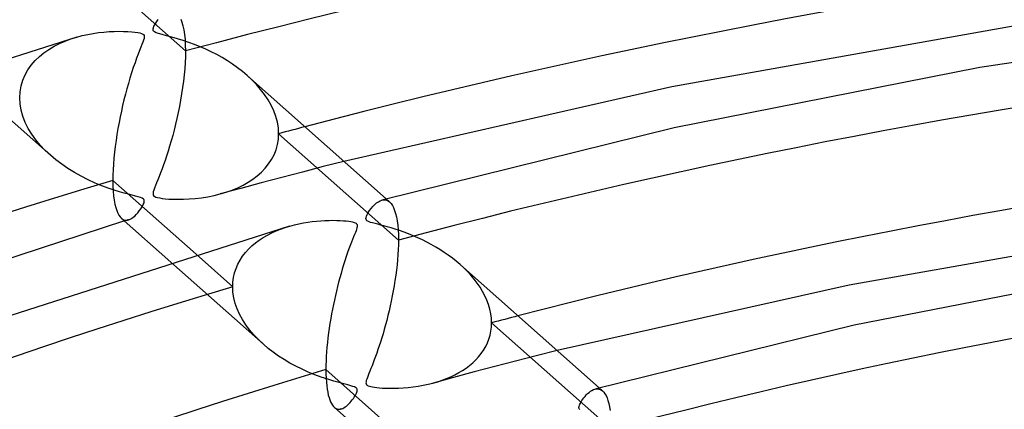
# Model space of a CAD drawing. Header units: millimetres. Extents: x -749 to 749, y -776 to 793.
# Tile 41 of 76: x -119 to -67, y 598 to 619. Entities that reach past the tile are written whole.
import ezdxf

# ---------------------------------------------------------------- set-up
doc = ezdxf.new("R2010")
doc.units = ezdxf.units.MM
doc.layers.add('HIDDEN', color=7, linetype='Continuous')
doc.layers.add('THICK', color=7, linetype='Continuous')

msp = doc.modelspace()

# ---------------------------------------------------------------- linework, layer by layer
at = {"layer": 'HIDDEN'}
for p, q in [((-109.993, 617.106), (-116.288, 622.692)), ((-110.237, 618.783), (-110.176, 618.622)), ((-110.176, 618.622), (-110.123, 618.434)), ((-110.123, 618.434), (-110.077, 618.219)), ((-110.077, 618.219), (-110.041, 617.977)), ((-110.041, 617.977), (-110.015, 617.71)), ((-116.897, 617.353), (-116.611, 617.499)), ((-116.611, 617.499), (-116.315, 617.629)), ((-116.315, 617.629), (-116.01, 617.742)), ((-116.01, 617.742), (-115.699, 617.84)), ((-110.015, 617.71), (-109.999, 617.419)), ((-117.67, 616.814), (-117.428, 617.011)), ((-117.428, 617.011), (-117.17, 617.19)), ((-117.17, 617.19), (-116.897, 617.353)), ((-109.999, 617.419), (-109.993, 617.106)), ((-109.993, 617.106), (-109.998, 616.806)), ((-118.095, 616.367), (-117.893, 616.599)), ((-117.893, 616.599), (-117.67, 616.814)), ((-110.011, 616.494), (-110.032, 616.174)), ((-109.998, 616.806), (-110.011, 616.494)), ((-121.966, 615.953), (-117.093, 611.629)), ((-118.423, 615.851), (-118.272, 616.118)), ((-118.272, 616.118), (-118.095, 616.367)), ((-110.032, 616.174), (-110.062, 615.847)), ((-118.633, 615.274), (-118.544, 615.569)), ((-118.544, 615.569), (-118.423, 615.851)), ((-110.099, 615.515), (-110.143, 615.183)), ((-110.062, 615.847), (-110.099, 615.515)), ((-106.5, 615.59), (-106.752, 615.822)), ((-106.262, 615.345), (-106.5, 615.59)), ((-118.705, 614.652), (-118.687, 614.968)), ((-118.687, 614.968), (-118.633, 615.274)), ((-110.193, 614.851), (-110.248, 614.522)), ((-110.143, 615.183), (-110.193, 614.851)), ((-106.04, 615.09), (-106.262, 615.345)), ((-105.835, 614.824), (-106.04, 615.09)), ((-118.687, 614.327), (-118.705, 614.652)), ((-110.248, 614.522), (-110.308, 614.197)), ((-105.65, 614.548), (-105.835, 614.824)), ((-105.488, 614.263), (-105.65, 614.548)), ((-118.631, 614.001), (-118.687, 614.327)), ((-118.539, 613.676), (-118.631, 614.001)), ((-110.373, 613.877), (-110.441, 613.563)), ((-110.308, 614.197), (-110.373, 613.877)), ((-105.35, 613.97), (-105.488, 614.263)), ((-105.24, 613.67), (-105.35, 613.97)), ((-118.413, 613.355), (-118.539, 613.676)), ((-118.256, 613.04), (-118.413, 613.355)), ((-110.441, 613.563), (-110.513, 613.255)), ((-105.159, 613.366), (-105.24, 613.67)), ((-105.11, 613.061), (-105.159, 613.366)), ((-118.07, 612.734), (-118.256, 613.04)), ((-110.587, 612.954), (-110.664, 612.661)), ((-110.513, 613.255), (-110.587, 612.954)), ((-105.093, 612.758), (-105.11, 613.061)), ((-117.858, 612.439), (-118.07, 612.734)), ((-117.623, 612.156), (-117.858, 612.439)), ((-110.743, 612.377), (-110.823, 612.102)), ((-110.664, 612.661), (-110.743, 612.377)), ((-105.155, 612.187), (-105.108, 612.469)), ((-105.108, 612.469), (-105.093, 612.758)), ((-98.798, 607.172), (-105.093, 612.758)), ((-117.366, 611.885), (-117.623, 612.156)), ((-117.088, 611.625), (-117.366, 611.885)), ((-110.904, 611.839), (-110.985, 611.587)), ((-110.823, 612.102), (-110.904, 611.839)), ((-105.335, 611.654), (-105.231, 611.915)), ((-105.231, 611.915), (-105.155, 612.187)), ((-116.802, 611.385), (-117.088, 611.625)), ((-116.498, 611.154), (-116.802, 611.385)), ((-111.065, 611.349), (-111.144, 611.123)), ((-110.985, 611.587), (-111.065, 611.349)), ((-105.623, 611.168), (-105.466, 611.404)), ((-105.466, 611.404), (-105.335, 611.654)), ((-101.662, 611.306), (-102.754, 611.028)), ((-116.174, 610.933), (-116.498, 611.154)), ((-115.833, 610.722), (-116.174, 610.933)), ((-115.476, 610.523), (-115.833, 610.722)), ((-111.221, 610.909), (-111.297, 610.707)), ((-111.144, 611.123), (-111.221, 610.909)), ((-106.22, 610.546), (-106.002, 610.738)), ((-106.002, 610.738), (-105.802, 610.945)), ((-105.802, 610.945), (-105.623, 611.168)), ((-103.843, 610.747), (-104.928, 610.463)), ((-102.754, 611.028), (-103.843, 610.747)), ((-115.103, 610.335), (-115.476, 610.523)), ((-114.734, 610.168), (-115.103, 610.335)), ((-111.44, 610.341), (-111.506, 610.177)), ((-111.37, 610.518), (-111.44, 610.341)), ((-111.297, 610.707), (-111.37, 610.518)), ((-106.967, 610.058), (-106.702, 610.206)), ((-106.702, 610.206), (-106.453, 610.369)), ((-106.453, 610.369), (-106.22, 610.546)), ((-104.928, 610.463), (-106.01, 610.177)), ((-114.381, 610.024), (-114.734, 610.168)), ((-114.047, 609.9), (-114.381, 610.024)), ((-113.739, 609.796), (-114.047, 609.9)), ((-113.459, 609.71), (-113.739, 609.796)), ((-113.213, 609.64), (-113.459, 609.71)), ((-111.682, 609.706), (-111.696, 609.632)), ((-111.654, 609.796), (-111.682, 609.706)), ((-111.615, 609.904), (-111.654, 609.796)), ((-111.565, 610.031), (-111.615, 609.904)), ((-111.506, 610.177), (-111.565, 610.031)), ((-108.173, 609.592), (-107.85, 609.689)), ((-107.089, 609.887), (-108.165, 609.594)), ((-107.85, 609.689), (-107.541, 609.799)), ((-107.541, 609.799), (-107.246, 609.922)), ((-107.246, 609.922), (-106.967, 610.058)), ((-106.01, 610.177), (-107.089, 609.887)), ((-112.994, 609.581), (-113.213, 609.64)), ((-112.795, 609.529), (-112.994, 609.581)), ((-112.621, 609.484), (-112.795, 609.529)), ((-112.475, 609.445), (-112.621, 609.484)), ((-112.355, 609.408), (-112.475, 609.445)), ((-112.262, 609.369), (-112.355, 609.408)), ((-112.198, 609.327), (-112.262, 609.369)), ((-112.163, 609.277), (-112.198, 609.327)), ((-112.17, 609.133), (-112.154, 609.215)), ((-112.154, 609.215), (-112.163, 609.277)), ((-111.696, 609.632), (-111.697, 609.572)), ((-111.697, 609.572), (-111.682, 609.524)), ((-111.682, 609.524), (-111.651, 609.485)), ((-111.651, 609.485), (-111.605, 609.454)), ((-111.605, 609.454), (-111.541, 609.427)), ((-111.541, 609.427), (-111.456, 609.404)), ((-111.456, 609.404), (-111.347, 609.382)), ((-111.347, 609.382), (-111.213, 609.362)), ((-111.213, 609.362), (-111.051, 609.344)), ((-111.051, 609.344), (-110.858, 609.329)), ((-110.858, 609.329), (-110.632, 609.319)), ((-110.632, 609.319), (-110.378, 609.314)), ((-110.378, 609.314), (-110.099, 609.318)), ((-110.099, 609.318), (-109.797, 609.331)), ((-109.797, 609.331), (-109.478, 609.356)), ((-109.478, 609.356), (-109.143, 609.396)), ((-109.143, 609.396), (-108.809, 609.449)), ((-108.809, 609.449), (-108.486, 609.515)), ((-108.486, 609.515), (-108.173, 609.592)), ((-99.671, 609.27), (-99.597, 609.285)), ((-99.597, 609.285), (-99.525, 609.288)), ((-99.525, 609.288), (-99.455, 609.279)), ((-99.455, 609.279), (-99.388, 609.257)), ((-99.439, 609.333), (-99.261, 609.175)), ((-99.388, 609.257), (-99.323, 609.223)), ((-99.323, 609.223), (-99.262, 609.176)), ((-99.262, 609.176), (-99.186, 609.096)), ((-112.5, 608.602), (-112.421, 608.699)), ((-112.421, 608.699), (-112.344, 608.806)), ((-112.344, 608.806), (-112.272, 608.92)), ((-112.272, 608.92), (-112.211, 609.032)), ((-112.211, 609.032), (-112.17, 609.133)), ((-99.186, 609.096), (-99.116, 608.995)), ((-99.116, 608.995), (-99.053, 608.874)), ((-99.053, 608.874), (-98.996, 608.733)), ((-98.996, 608.733), (-98.946, 608.572)), ((-113.359, 608.316), (-113.3, 608.272)), ((-113.3, 608.272), (-113.238, 608.242)), ((-113.238, 608.242), (-113.175, 608.224)), ((-113.164, 608.184), (-113.199, 608.174)), ((-113.175, 608.224), (-113.11, 608.218)), ((-113.128, 608.195), (-113.164, 608.184)), ((-113.093, 608.205), (-113.128, 608.195)), ((-113.11, 608.218), (-113.043, 608.223)), ((-113.057, 608.215), (-113.093, 608.205)), ((-113.022, 608.226), (-113.057, 608.215)), ((-113.043, 608.223), (-112.975, 608.239)), ((-112.987, 608.236), (-113.022, 608.226)), ((-112.975, 608.239), (-112.898, 608.27)), ((-112.898, 608.27), (-112.82, 608.313)), ((-112.82, 608.313), (-112.74, 608.368)), ((-112.74, 608.368), (-112.66, 608.435)), ((-112.66, 608.435), (-112.58, 608.513)), ((-112.58, 608.513), (-112.5, 608.602)), ((-98.946, 608.572), (-98.902, 608.389)), ((-98.902, 608.389), (-98.866, 608.186)), ((-98.866, 608.186), (-98.836, 607.961)), ((-105.459, 607.546), (-105.226, 607.652)), ((-105.226, 607.652), (-104.988, 607.748)), ((-104.988, 607.748), (-104.745, 607.833)), ((-104.745, 607.833), (-104.499, 607.909)), ((-98.836, 607.961), (-98.815, 607.717)), ((-98.815, 607.717), (-98.802, 607.453)), ((-106.31, 607.019), (-106.111, 607.166)), ((-106.111, 607.166), (-105.902, 607.303)), ((-105.902, 607.303), (-105.684, 607.43)), ((-105.684, 607.43), (-105.459, 607.546)), ((-98.802, 607.453), (-98.798, 607.172)), ((-98.798, 607.172), (-98.801, 606.924)), ((-106.838, 606.51), (-106.674, 606.69)), ((-106.674, 606.69), (-106.498, 606.86)), ((-106.498, 606.86), (-106.31, 607.019)), ((-98.81, 606.669), (-98.825, 606.408)), ((-98.801, 606.924), (-98.81, 606.669)), ((-109.436, 606.426), (-107.51, 604.717)), ((-107.235, 605.904), (-107.119, 606.116)), ((-107.119, 606.116), (-106.986, 606.318)), ((-106.986, 606.318), (-106.838, 606.51)), ((-98.845, 606.141), (-98.871, 605.869)), ((-98.825, 606.408), (-98.845, 606.141)), ((-110.762, 606.011), (-105.898, 601.695)), ((-107.409, 605.451), (-107.332, 605.681)), ((-107.332, 605.681), (-107.235, 605.904)), ((-98.902, 605.595), (-98.938, 605.32)), ((-98.871, 605.869), (-98.902, 605.595)), ((-95.359, 605.708), (-95.558, 605.889)), ((-95.169, 605.519), (-95.359, 605.708)), ((-107.498, 604.968), (-107.464, 605.213)), ((-107.464, 605.213), (-107.409, 605.451)), ((-98.978, 605.046), (-99.022, 604.773)), ((-98.938, 605.32), (-98.978, 605.046)), ((-94.987, 605.322), (-95.169, 605.519)), ((-94.815, 605.119), (-94.987, 605.322)), ((-94.654, 604.91), (-94.815, 605.119)), ((-107.51, 604.717), (-107.498, 604.968)), ((-107.495, 604.427), (-107.51, 604.717)), ((-99.069, 604.502), (-99.119, 604.234)), ((-99.022, 604.773), (-99.069, 604.502)), ((-94.506, 604.694), (-94.654, 604.91)), ((-94.371, 604.473), (-94.506, 604.694)), ((-107.45, 604.135), (-107.495, 604.427)), ((-107.376, 603.844), (-107.45, 604.135)), ((-99.119, 604.234), (-99.173, 603.969)), ((-94.251, 604.246), (-94.371, 604.473)), ((-94.146, 604.015), (-94.251, 604.246)), ((-94.058, 603.779), (-94.146, 604.015)), ((-107.275, 603.556), (-107.376, 603.844)), ((-107.148, 603.272), (-107.275, 603.556)), ((-99.229, 603.708), (-99.288, 603.452)), ((-99.173, 603.969), (-99.229, 603.708)), ((-93.989, 603.54), (-94.058, 603.779)), ((-93.938, 603.301), (-93.989, 603.54)), ((-106.997, 602.994), (-107.148, 603.272)), ((-106.823, 602.723), (-106.997, 602.994)), ((-99.411, 602.953), (-99.475, 602.712)), ((-99.348, 603.2), (-99.411, 602.953)), ((-99.288, 603.452), (-99.348, 603.2)), ((-93.907, 603.062), (-93.938, 603.301)), ((-93.897, 602.823), (-93.907, 603.062)), ((-106.625, 602.457), (-106.823, 602.723)), ((-106.404, 602.196), (-106.625, 602.457)), ((-99.54, 602.476), (-99.606, 602.248)), ((-99.475, 602.712), (-99.54, 602.476)), ((-93.933, 602.385), (-93.906, 602.603)), ((-93.906, 602.603), (-93.897, 602.823)), ((-87.602, 597.237), (-93.897, 602.823)), ((-106.161, 601.941), (-106.404, 602.196)), ((-105.895, 601.693), (-106.161, 601.941)), ((-99.673, 602.026), (-99.74, 601.813)), ((-99.606, 602.248), (-99.673, 602.026)), ((-94.118, 601.767), (-94.04, 601.966)), ((-94.04, 601.966), (-93.978, 602.173)), ((-93.978, 602.173), (-93.933, 602.385)), ((-105.644, 601.48), (-105.895, 601.693)), ((-105.376, 601.274), (-105.644, 601.48)), ((-99.873, 601.413), (-99.938, 601.226)), ((-99.807, 601.609), (-99.873, 601.413)), ((-99.74, 601.813), (-99.807, 601.609)), ((-94.322, 601.388), (-94.212, 601.574)), ((-94.212, 601.574), (-94.118, 601.767)), ((-105.095, 601.076), (-105.376, 601.274)), ((-104.803, 600.888), (-105.095, 601.076)), ((-104.5, 600.71), (-104.803, 600.888)), ((-100.065, 600.878), (-100.126, 600.716)), ((-100.002, 601.048), (-100.065, 600.878)), ((-99.938, 601.226), (-100.002, 601.048)), ((-94.89, 600.727), (-94.73, 600.879)), ((-94.73, 600.879), (-94.582, 601.04)), ((-94.582, 601.04), (-94.445, 601.21)), ((-94.445, 601.21), (-94.322, 601.388)), ((-91.552, 601.087), (-92.643, 600.809)), ((-90.457, 601.363), (-91.552, 601.087)), ((-104.187, 600.541), (-104.5, 600.71)), ((-103.866, 600.382), (-104.187, 600.541)), ((-103.537, 600.234), (-103.866, 600.382)), ((-100.243, 600.42), (-100.297, 600.284)), ((-100.186, 600.564), (-100.243, 600.42)), ((-100.126, 600.716), (-100.186, 600.564)), ((-95.426, 600.323), (-95.239, 600.449)), ((-95.239, 600.449), (-95.06, 600.584)), ((-95.06, 600.584), (-94.89, 600.727)), ((-93.731, 600.527), (-94.816, 600.241)), ((-92.643, 600.809), (-93.731, 600.527)), ((-103.2, 600.097), (-103.537, 600.234)), ((-102.857, 599.969), (-103.2, 600.097)), ((-102.517, 599.855), (-102.857, 599.969)), ((-102.201, 599.759), (-102.517, 599.855)), ((-100.462, 599.862), (-100.486, 599.787)), ((-100.431, 599.949), (-100.462, 599.862)), ((-100.393, 600.048), (-100.431, 599.949)), ((-100.348, 600.16), (-100.393, 600.048)), ((-100.297, 600.284), (-100.348, 600.16)), ((-95.896, 599.953), (-96.973, 599.661)), ((-96.496, 599.811), (-96.264, 599.898)), ((-96.264, 599.898), (-96.042, 599.994)), ((-96.042, 599.994), (-95.828, 600.096)), ((-94.816, 600.241), (-95.896, 599.953)), ((-95.828, 600.096), (-95.623, 600.206)), ((-95.623, 600.206), (-95.426, 600.323)), ((-101.916, 599.679), (-102.201, 599.759)), ((-101.667, 599.614), (-101.916, 599.679)), ((-101.459, 599.561), (-101.667, 599.614)), ((-101.302, 599.519), (-101.459, 599.561)), ((-101.191, 599.486), (-101.302, 599.519)), ((-101.113, 599.457), (-101.191, 599.486)), ((-101.055, 599.43), (-101.113, 599.457)), ((-101.013, 599.401), (-101.055, 599.43)), ((-100.983, 599.37), (-101.013, 599.401)), ((-100.966, 599.334), (-100.983, 599.37)), ((-100.961, 599.291), (-100.966, 599.334)), ((-100.5, 599.723), (-100.506, 599.67)), ((-100.506, 599.67), (-100.501, 599.626)), ((-100.501, 599.626), (-100.487, 599.589)), ((-100.486, 599.787), (-100.5, 599.723)), ((-100.487, 599.589), (-100.463, 599.558)), ((-100.463, 599.558), (-100.429, 599.532)), ((-100.429, 599.532), (-100.383, 599.509)), ((-100.383, 599.509), (-100.326, 599.488)), ((-100.326, 599.488), (-100.253, 599.469)), ((-100.253, 599.469), (-100.165, 599.452)), ((-100.165, 599.452), (-100.061, 599.435)), ((-100.061, 599.435), (-99.939, 599.42)), ((-99.939, 599.42), (-99.798, 599.407)), ((-99.798, 599.407), (-99.635, 599.396)), ((-99.635, 599.396), (-99.452, 599.387)), ((-99.452, 599.387), (-99.25, 599.383)), ((-99.25, 599.383), (-99.031, 599.383)), ((-99.031, 599.383), (-98.798, 599.389)), ((-98.798, 599.389), (-98.551, 599.402)), ((-98.551, 599.402), (-98.292, 599.424)), ((-98.292, 599.424), (-98.024, 599.454)), ((-98.024, 599.454), (-97.754, 599.493)), ((-97.754, 599.493), (-97.49, 599.54)), ((-97.49, 599.54), (-97.232, 599.596)), ((-97.232, 599.596), (-96.982, 599.659)), ((-96.982, 599.659), (-96.735, 599.731)), ((-96.735, 599.731), (-96.496, 599.811)), ((-88.474, 599.338), (-88.401, 599.353)), ((-88.401, 599.353), (-88.329, 599.355)), ((-88.329, 599.355), (-88.26, 599.346)), ((-88.26, 599.346), (-88.193, 599.324)), ((-88.245, 599.4), (-88.067, 599.242)), ((-88.193, 599.324), (-88.129, 599.289)), ((-101.221, 598.777), (-101.168, 598.85)), ((-101.168, 598.85), (-101.121, 598.921)), ((-101.121, 598.921), (-101.078, 598.99)), ((-101.078, 598.99), (-101.041, 599.056)), ((-101.041, 599.056), (-101.009, 599.12)), ((-101.009, 599.12), (-100.984, 599.183)), ((-100.984, 599.183), (-100.967, 599.24)), ((-100.967, 599.24), (-100.961, 599.291)), ((-88.129, 599.289), (-88.068, 599.243)), ((-88.068, 599.243), (-88.004, 599.177)), ((-88.004, 599.177), (-87.943, 599.096)), ((-87.943, 599.096), (-87.886, 598.997)), ((-87.886, 598.997), (-87.832, 598.881)), ((-87.832, 598.881), (-87.783, 598.746)), ((-102.164, 598.382), (-102.105, 598.339)), ((-102.105, 598.339), (-102.044, 598.309)), ((-102.044, 598.309), (-101.981, 598.291)), ((-101.981, 598.291), (-101.917, 598.285)), ((-101.917, 598.285), (-101.85, 598.29)), ((-101.829, 598.293), (-101.864, 598.282)), ((-101.85, 598.29), (-101.783, 598.306)), ((-101.794, 598.303), (-101.829, 598.293)), ((-101.783, 598.306), (-101.721, 598.33)), ((-101.721, 598.33), (-101.659, 598.361)), ((-101.659, 598.361), (-101.595, 598.401)), ((-101.595, 598.401), (-101.532, 598.448)), ((-101.532, 598.448), (-101.467, 598.503)), ((-101.467, 598.503), (-101.403, 598.565)), ((-101.403, 598.565), (-101.339, 598.633)), ((-101.339, 598.633), (-101.278, 598.704)), ((-101.278, 598.704), (-101.221, 598.777)), ((-87.783, 598.746), (-87.738, 598.591)), ((-87.738, 598.591), (-87.699, 598.416)), ((-87.699, 598.416), (-87.665, 598.221)), ((-101.864, 598.282), (-101.9, 598.272))]:
    msp.add_line(p, q, dxfattribs=at)
for centre, major_axis, start_param, end_param in [((0, 514.419), (-506, 0), -3.141592, -0.523599), ((0, 514.419), (-456, 0), -3.141592, -0.523599), ((0, 514.41), (232.99, 0), 1.068659, 2.062461), ((0, 514.41), (210.19, 0), 1.070988, 2.060133), ((0, 514.41), (-223.01, 0), -1.087103, -1.080092), ((0, 514.41), (187.39, 0), 1.073883, 2.057238), ((0, 514.41), (210.19, 0), 2.107713, 2.617994), ((0, 514.41), (-200.21, 0), -1.090456, -1.082646), ((0, 514.41), (164.59, 0), 1.077581, 2.05354)]:
    msp.add_ellipse(centre, major_axis=major_axis, ratio=0.5, start_param=start_param, end_param=end_param, dxfattribs=at)
at = {"layer": 'THICK'}
for p, q in [((-111.65, 618.404), (-111.608, 618.486)), ((-111.608, 618.486), (-111.557, 618.572)), ((-111.557, 618.572), (-111.498, 618.66)), ((-111.498, 618.66), (-111.429, 618.754)), ((-51.599, 618.745), (-68.234, 616.238)), ((-115.413, 617.916), (-115.128, 617.98)), ((-115.128, 617.98), (-114.843, 618.032)), ((-114.843, 618.032), (-114.562, 618.073)), ((-114.562, 618.073), (-114.284, 618.103)), ((-114.284, 618.103), (-114.011, 618.124)), ((-114.011, 618.124), (-113.745, 618.137)), ((-113.745, 618.137), (-113.487, 618.141)), ((-113.487, 618.141), (-113.241, 618.138)), ((-113.241, 618.138), (-113.017, 618.128)), ((-113.017, 618.128), (-112.818, 618.114)), ((-112.818, 618.114), (-112.646, 618.096)), ((-112.646, 618.096), (-112.503, 618.075)), ((-112.503, 618.075), (-112.388, 618.052)), ((-112.388, 618.052), (-112.3, 618.026)), ((-112.3, 618.026), (-112.235, 617.997)), ((-112.235, 617.997), (-112.192, 617.964)), ((-112.192, 617.964), (-112.166, 617.925)), ((-111.696, 618.263), (-111.68, 618.329)), ((-111.695, 618.204), (-111.696, 618.263)), ((-111.672, 618.151), (-111.695, 618.204)), ((-111.68, 618.329), (-111.65, 618.404)), ((-111.623, 618.107), (-111.672, 618.151)), ((-111.54, 618.065), (-111.623, 618.107)), ((-111.41, 618.022), (-111.54, 618.065)), ((-111.224, 617.971), (-111.41, 618.022)), ((-110.986, 617.91), (-111.224, 617.971)), ((-66.378, 618.424), (-84.42, 615.218)), ((-115.706, 617.838), (-132.776, 612.38)), ((-115.699, 617.84), (-115.413, 617.916)), ((-112.277, 617.447), (-112.334, 617.302)), ((-112.229, 617.57), (-112.277, 617.447)), ((-112.194, 617.671), (-112.229, 617.57)), ((-112.169, 617.754), (-112.194, 617.671)), ((-112.156, 617.823), (-112.169, 617.754)), ((-112.166, 617.925), (-112.154, 617.88)), ((-112.154, 617.88), (-112.156, 617.823)), ((-110.708, 617.836), (-110.986, 617.91)), ((-110.414, 617.752), (-110.708, 617.836)), ((-110.117, 617.66), (-110.414, 617.752)), ((-109.818, 617.559), (-110.117, 617.66)), ((-109.519, 617.449), (-109.818, 617.559)), ((-109.221, 617.329), (-109.519, 617.449)), ((-112.476, 616.942), (-112.557, 616.727)), ((-112.401, 617.133), (-112.476, 616.942)), ((-112.334, 617.302), (-112.401, 617.133)), ((-108.926, 617.2), (-109.221, 617.329)), ((-108.634, 617.061), (-108.926, 617.2)), ((-108.346, 616.913), (-108.634, 617.061)), ((-112.643, 616.49), (-112.733, 616.23)), ((-112.557, 616.727), (-112.643, 616.49)), ((-108.063, 616.756), (-108.346, 616.913)), ((-107.786, 616.589), (-108.063, 616.756)), ((-107.516, 616.412), (-107.786, 616.589)), ((-107.252, 616.225), (-107.516, 616.412)), ((-112.822, 615.96), (-112.909, 615.685)), ((-112.733, 616.23), (-112.822, 615.96)), ((-106.997, 616.029), (-107.252, 616.225)), ((-106.752, 615.822), (-106.997, 616.029)), ((-68.234, 616.238), (-84.302, 613.065)), ((-112.993, 615.404), (-113.073, 615.12)), ((-112.909, 615.685), (-112.993, 615.404)), ((-106.728, 615.801), (-99.439, 609.333)), ((-113.073, 615.12), (-113.151, 614.831)), ((-84.42, 615.218), (-101.662, 611.306)), ((-113.225, 614.539), (-113.295, 614.245)), ((-113.151, 614.831), (-113.225, 614.539)), ((-113.362, 613.948), (-113.425, 613.648)), ((-113.295, 614.245), (-113.362, 613.948)), ((-113.484, 613.344), (-113.54, 613.035)), ((-113.425, 613.648), (-113.484, 613.344)), ((-113.54, 613.035), (-113.592, 612.723)), ((-84.302, 613.065), (-99.666, 609.272)), ((-113.639, 612.409), (-113.681, 612.094)), ((-113.592, 612.723), (-113.639, 612.409)), ((-113.718, 611.781), (-113.749, 611.471)), ((-113.681, 612.094), (-113.718, 611.781)), ((-113.749, 611.471), (-113.773, 611.167)), ((-113.791, 610.87), (-113.801, 610.581)), ((-113.773, 611.167), (-113.791, 610.87)), ((-113.801, 610.581), (-113.805, 610.303)), ((-113.805, 610.303), (-113.801, 610.011)), ((-113.805, 610.303), (-109.436, 606.426)), ((-113.801, 610.011), (-113.787, 609.739)), ((-113.787, 609.739), (-113.766, 609.487)), ((-113.766, 609.487), (-113.736, 609.259)), ((-113.736, 609.259), (-113.699, 609.055)), ((-99.945, 609.121), (-99.852, 609.187)), ((-99.852, 609.187), (-99.76, 609.237)), ((-99.76, 609.237), (-99.671, 609.27)), ((-113.699, 609.055), (-113.655, 608.876)), ((-113.655, 608.876), (-113.606, 608.719)), ((-113.606, 608.719), (-113.551, 608.586)), ((-100.381, 608.613), (-100.31, 608.722)), ((-100.31, 608.722), (-100.227, 608.833)), ((-100.227, 608.833), (-100.135, 608.942)), ((-100.135, 608.942), (-100.04, 609.039)), ((-100.04, 609.039), (-99.945, 609.121)), ((-113.199, 608.174), (-132.03, 602.05)), ((-113.551, 608.586), (-113.491, 608.475)), ((-113.491, 608.475), (-113.427, 608.385)), ((-113.427, 608.385), (-113.359, 608.316)), ((-113.365, 608.321), (-110.762, 606.011)), ((-103.561, 608.113), (-103.331, 608.145)), ((-103.331, 608.145), (-103.103, 608.17)), ((-103.103, 608.17), (-102.88, 608.188)), ((-102.88, 608.188), (-102.661, 608.201)), ((-102.661, 608.201), (-102.447, 608.207)), ((-102.447, 608.207), (-102.239, 608.209)), ((-102.239, 608.209), (-102.041, 608.206)), ((-102.041, 608.206), (-101.857, 608.198)), ((-101.857, 608.198), (-101.689, 608.187)), ((-101.689, 608.187), (-101.54, 608.174)), ((-101.54, 608.174), (-101.408, 608.158)), ((-101.408, 608.158), (-101.296, 608.141)), ((-101.296, 608.141), (-101.204, 608.122)), ((-101.204, 608.122), (-101.129, 608.102)), ((-100.506, 608.298), (-100.5, 608.352)), ((-100.499, 608.257), (-100.506, 608.298)), ((-100.5, 608.352), (-100.479, 608.422)), ((-100.481, 608.221), (-100.499, 608.257)), ((-100.451, 608.19), (-100.481, 608.221)), ((-100.479, 608.422), (-100.438, 608.511)), ((-100.406, 608.16), (-100.451, 608.19)), ((-100.438, 608.511), (-100.381, 608.613)), ((-100.343, 608.132), (-100.406, 608.16)), ((-100.26, 608.103), (-100.343, 608.132)), ((-104.515, 607.905), (-119.664, 603.054)), ((-104.499, 607.909), (-104.264, 607.973)), ((-104.264, 607.973), (-104.029, 608.028)), ((-104.029, 608.028), (-103.794, 608.074)), ((-103.794, 608.074), (-103.561, 608.113)), ((-101.129, 608.102), (-101.071, 608.079)), ((-101.071, 608.079), (-101.027, 608.055)), ((-101.027, 607.664), (-101.062, 607.572)), ((-101.027, 608.055), (-100.995, 608.027)), ((-100.999, 607.743), (-101.027, 607.664)), ((-100.979, 607.811), (-100.999, 607.743)), ((-100.995, 608.027), (-100.975, 607.997)), ((-100.966, 607.869), (-100.979, 607.811)), ((-100.975, 607.997), (-100.963, 607.961)), ((-100.961, 607.919), (-100.966, 607.869)), ((-100.963, 607.961), (-100.961, 607.919)), ((-100.153, 608.072), (-100.26, 608.103)), ((-100.026, 608.038), (-100.153, 608.072)), ((-99.883, 608.001), (-100.026, 608.038)), ((-99.729, 607.961), (-99.883, 608.001)), ((-99.563, 607.917), (-99.729, 607.961)), ((-99.381, 607.867), (-99.563, 607.917)), ((-99.183, 607.809), (-99.381, 607.867)), ((-98.971, 607.743), (-99.183, 607.809)), ((-98.743, 607.668), (-98.971, 607.743)), ((-98.504, 607.584), (-98.743, 607.668)), ((-59.074, 607.62), (-75.113, 604.802)), ((-101.207, 607.206), (-101.266, 607.054)), ((-101.153, 607.342), (-101.207, 607.206)), ((-101.104, 607.464), (-101.153, 607.342)), ((-101.062, 607.572), (-101.104, 607.464)), ((-98.261, 607.491), (-98.504, 607.584)), ((-98.018, 607.392), (-98.261, 607.491)), ((-97.777, 607.288), (-98.018, 607.392)), ((-97.538, 607.176), (-97.777, 607.288)), ((-97.302, 607.059), (-97.538, 607.176)), ((-101.397, 606.706), (-101.467, 606.51)), ((-101.329, 606.888), (-101.397, 606.706)), ((-101.266, 607.054), (-101.329, 606.888)), ((-97.069, 606.935), (-97.302, 607.059)), ((-96.839, 606.805), (-97.069, 606.935)), ((-96.613, 606.669), (-96.839, 606.805)), ((-96.392, 606.526), (-96.613, 606.669)), ((-101.611, 606.085), (-101.68, 605.866)), ((-101.539, 606.3), (-101.611, 606.085)), ((-101.467, 606.51), (-101.539, 606.3)), ((-96.175, 606.377), (-96.392, 606.526)), ((-95.964, 606.221), (-96.175, 606.377)), ((-95.758, 606.059), (-95.964, 606.221)), ((-95.558, 605.889), (-95.758, 606.059)), ((-101.748, 605.644), (-101.814, 605.418)), ((-101.68, 605.866), (-101.748, 605.644)), ((-95.534, 605.868), (-88.245, 599.4)), ((-101.879, 605.19), (-101.941, 604.96)), ((-101.814, 605.418), (-101.879, 605.19)), ((-60.597, 605.496), (-74.844, 602.692)), ((-102, 604.727), (-102.058, 604.493)), ((-101.941, 604.96), (-102, 604.727)), ((-75.113, 604.802), (-90.457, 601.363)), ((-102.166, 604.019), (-102.217, 603.779)), ((-102.113, 604.257), (-102.166, 604.019)), ((-102.058, 604.493), (-102.113, 604.257)), ((-102.265, 603.537), (-102.312, 603.291)), ((-102.217, 603.779), (-102.265, 603.537)), ((-102.355, 603.043), (-102.396, 602.792)), ((-102.312, 603.291), (-102.355, 603.043)), ((-102.435, 602.541), (-102.47, 602.289)), ((-102.396, 602.792), (-102.435, 602.541)), ((-74.844, 602.692), (-88.473, 599.339)), ((-102.501, 602.037), (-102.529, 601.786)), ((-102.47, 602.289), (-102.501, 602.037)), ((-102.553, 601.539), (-102.573, 601.295)), ((-102.529, 601.786), (-102.553, 601.539)), ((-102.589, 601.055), (-102.6, 600.819)), ((-102.573, 601.295), (-102.589, 601.055)), ((-102.607, 600.59), (-102.609, 600.369)), ((-102.609, 600.369), (-102.606, 600.137)), ((-102.609, 600.369), (-98.233, 596.486)), ((-102.6, 600.819), (-102.607, 600.59)), ((-102.606, 600.137), (-102.598, 599.918)), ((-102.598, 599.918), (-102.585, 599.711)), ((-102.585, 599.711), (-102.566, 599.518)), ((-102.566, 599.518), (-102.543, 599.34)), ((-102.543, 599.34), (-102.515, 599.176)), ((-88.549, 599.312), (-88.474, 599.338)), ((-102.515, 599.176), (-102.483, 599.028)), ((-102.483, 599.028), (-102.447, 598.894)), ((-102.447, 598.894), (-102.407, 598.775)), ((-89.153, 598.737), (-89.103, 598.81)), ((-89.103, 598.81), (-89.048, 598.884)), ((-89.048, 598.884), (-88.987, 598.959)), ((-88.987, 598.959), (-88.922, 599.032)), ((-88.922, 599.032), (-88.853, 599.101)), ((-88.853, 599.101), (-88.78, 599.166)), ((-88.78, 599.166), (-88.703, 599.225)), ((-88.703, 599.225), (-88.626, 599.274)), ((-88.626, 599.274), (-88.549, 599.312)), ((-102.407, 598.775), (-102.364, 598.67)), ((-102.364, 598.67), (-102.318, 598.578)), ((-102.318, 598.578), (-102.269, 598.5)), ((-102.269, 598.5), (-102.218, 598.435)), ((-102.218, 598.435), (-102.164, 598.382)), ((-102.171, 598.388), (-99.556, 596.068)), ((-89.313, 598.382), (-89.304, 598.433)), ((-89.31, 598.338), (-89.313, 598.382)), ((-89.296, 598.301), (-89.31, 598.338)), ((-89.304, 598.433), (-89.287, 598.488)), ((-89.27, 598.268), (-89.296, 598.301)), ((-89.287, 598.488), (-89.262, 598.546)), ((-89.262, 598.546), (-89.232, 598.605)), ((-89.232, 598.605), (-89.196, 598.668)), ((-89.196, 598.668), (-89.153, 598.737))]:
    msp.add_line(p, q, dxfattribs=at)
for centre, major_axis, start_param, end_param in [((0, 518.749), (506, 0), 0, 2.617994), ((0, 518.749), (-451, 0), -3.141592, -0.523599), ((0, 514.41), (-223.01, 0), -2.064731, -1.087103), ((0, 514.41), (-200.21, 0), -2.061352, -1.090456), ((0, 514.41), (-223.01, 0), -1.035247, -0.523599), ((0, 514.41), (-177.41, 0), -2.057103, -1.094672), ((0, 514.41), (-200.21, 0), -1.032693, -0.523599)]:
    msp.add_ellipse(centre, major_axis=major_axis, ratio=0.5, start_param=start_param, end_param=end_param, dxfattribs=at)

doc.saveas('drawing.dxf')
